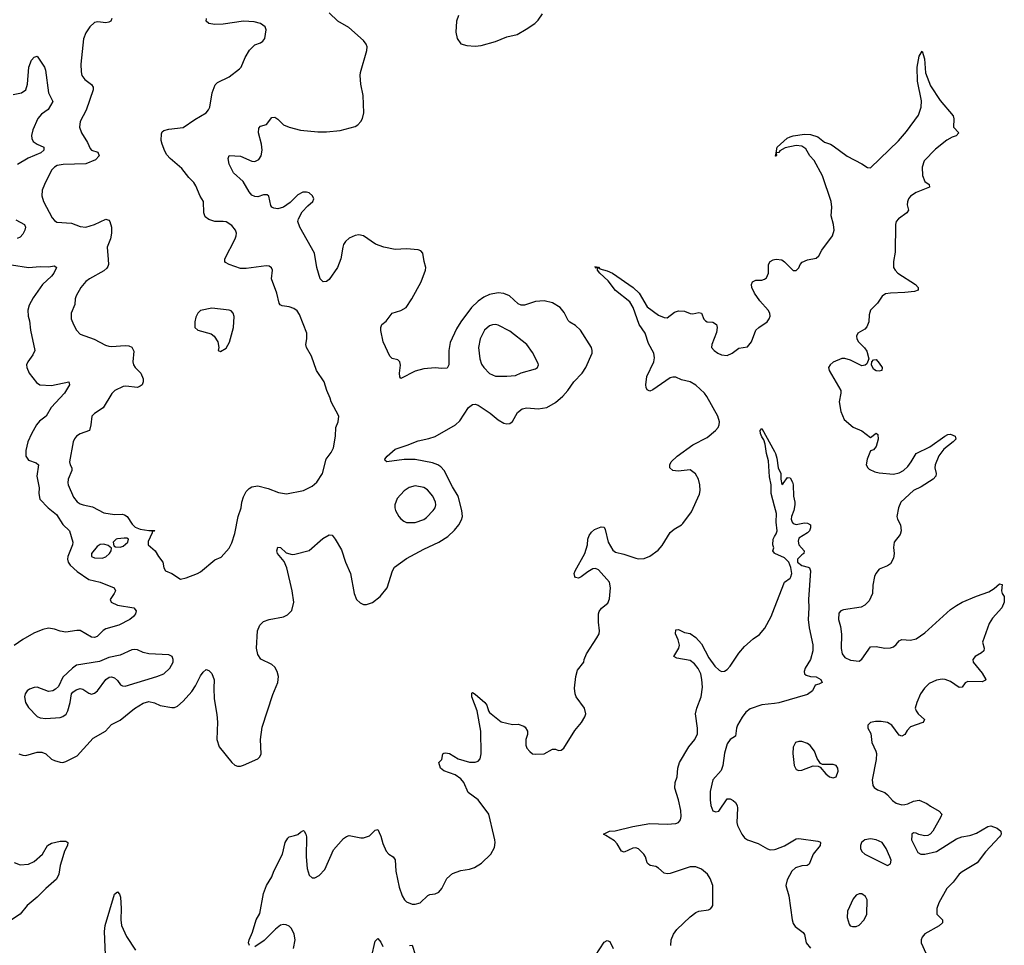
# Model space of a CAD drawing. Header units: inches. Extents: x 1449094 to 1618372, y 389908 to 534307.
# Tile 160 of 256: x 1534728 to 1541605, y 399232 to 405701. Entities that reach past the tile are written whole.
import ezdxf

# ---------------------------------------------------------------- set-up
doc = ezdxf.new("R2010")
doc.units = ezdxf.units.IN
doc.header["$MEASUREMENT"] = 0
for name, color, linetype in [('B5339', 7, 'Continuous'), ('B5349', 7, 'Continuous'), ('B5430', 7, 'Continuous'), ('B5440', 7, 'Continuous')]:
    doc.layers.add(name, color=color, linetype=linetype)

msp = doc.modelspace()

# ---------------------------------------------------------------- linework, layer by layer
at = {"layer": 'B5339', "color": 5}
for points, elevation in [([(1534690, 399810.6), (1534730, 399794.9), (1534790, 399800.3), (1534830, 399818), (1534888, 399870), (1534922.9, 399930), (1534950, 399947.2), (1535010, 399960.9), (1535050, 399959.3), (1535064, 399950), (1535062.4, 399930), (1535041.7, 399890), (1535028.3, 399851.7), (1535011.2, 399790), (1535002, 399730), (1534985.7, 399694.3), (1534911, 399629), (1534850, 399567.8), (1534780.9, 399510), (1534731.7, 399450), (1534670.3, 399410)], 580), ([(1536334, 399230), (1536327, 399250), (1536329.6, 399270.4), (1536354.7, 399325.3), (1536379.7, 399410), (1536404.2, 399455.8), (1536430, 399594.8), (1536451.1, 399650), (1536488.2, 399710), (1536502.2, 399750), (1536564.5, 399870), (1536582.7, 399950), (1536599.7, 399980.3), (1536610, 399990.4), (1536646.9, 400000)], 580), ([(1536727.9, 400000), (1536730.2, 399990), (1536727.9, 399850), (1536734.6, 399770), (1536750, 399722), (1536770, 399704.4), (1536790, 399703.1), (1536820.4, 399719.6), (1536858.2, 399761.8), (1536920.1, 399899.9), (1536990, 399979.1), (1537010, 399993), (1537030, 399999.3), (1537110, 399982.4), (1537130, 399982.4), (1537170, 399997.6), (1537172.4, 400000)], 580), ([(1537247.7, 400000), (1537250, 399994.8), (1537263.4, 399943.4), (1537288.4, 399890), (1537305.5, 399870), (1537335.5, 399850), (1537350.2, 399830.2), (1537354.9, 399750), (1537378.7, 399638.7), (1537399.2, 399579.2), (1537415.5, 399550), (1537430, 399535.5), (1537470, 399519.5), (1537490, 399518.9), (1537526, 399530), (1537578.5, 399581.5), (1537592.4, 399587.6), (1537630, 399592.2), (1537655, 399605), (1537676.3, 399630), (1537710, 399699.1), (1537750, 399733.4), (1537810, 399755.5), (1537870, 399764.4), (1537904.9, 399775.1), (1537953.4, 399806.6), (1538018, 399870), (1538044.8, 399915.2), (1538049.5, 399950), (1538047, 399970), (1538039.9, 400000)], 580), ([(1539276.4, 399230), (1539278, 399270), (1539293.7, 399310), (1539317.9, 399342.1), (1539410, 399430.4), (1539450, 399462), (1539470.7, 399470.7), (1539538.6, 399481.4), (1539552.5, 399487.5), (1539562, 399498), (1539569, 399510), (1539568.5, 399650), (1539550, 399698.4), (1539530.8, 399730), (1539490, 399765.7), (1539450, 399781), (1539410, 399782), (1539270, 399735.4), (1539250, 399731.3), (1539230, 399735.6), (1539190, 399772.6), (1539170, 399783.1), (1539131, 399791), (1539119.1, 399799.1), (1539109.8, 399809.8), (1539099.2, 399850), (1539087.2, 399870), (1539050, 399906), (1539030, 399913.3), (1539010, 399912.4), (1538950, 399882.9), (1538930, 399889.5), (1538900.8, 399940.8), (1538882.4, 399962.4), (1538821.4, 400000)], 560), ([(1539778, 400000), (1539790, 399984.4), (1539810, 399970.4), (1539884.6, 399944.6), (1539950, 399906), (1539970, 399900.7), (1540000, 399903)], 560), ([(1535330.4, 399110.4), (1535320.2, 399330), (1535324, 399370), (1535389.7, 399590), (1535410, 399606.8), (1535424, 399590), (1535431.5, 399570), (1535435.6, 399490), (1535433.7, 399410), (1535438, 399370), (1535474.8, 399294.8), (1535537.5, 399197.5)], 580), ([(1536639.7, 399210), (1536651, 399270), (1536645.4, 399310), (1536625.1, 399350), (1536610, 399365.1), (1536590, 399376.3), (1536570, 399378.7), (1536550, 399373.3), (1536513.7, 399346.3), (1536434.4, 399265.6), (1536370, 399222.7)], 580), ([(1537184.7, 399150), (1537210, 399261), (1537230, 399279.1), (1537250, 399253.4), (1537263.4, 399223.4)], 560), ([(1537450, 399230.4), (1537470, 399234), (1537489, 399169)], 560), ([(1538750, 399160.7), (1538810, 399254.8), (1538830, 399266.8), (1538850, 399258.8), (1538872.4, 399210)], 560)]:
    msp.add_lwpolyline(points, dxfattribs=dict(at, elevation=elevation))
at = {"layer": 'B5349', "color": 5}
for points, elevation in [([(1540000, 399903), (1540010, 399903.8), (1540070, 399928.5), (1540150, 399975.5), (1540170, 399979.3), (1540301.4, 399961.4), (1540315.9, 399955.9), (1540321.6, 399950), (1540318.3, 399930), (1540270.2, 399870), (1540240.9, 399799.1), (1540228.7, 399791.3), (1540190, 399788.6), (1540146.8, 399773.2), (1540121.5, 399750), (1540087.4, 399690), (1540079.5, 399650), (1540098.7, 399578.7), (1540122.2, 399410), (1540130, 399386), (1540144.9, 399364.9), (1540200.9, 399320.9), (1540208.3, 399308.3), (1540220.6, 399250), (1540250, 399212.9)], 560), ([(1540957.8, 400000), (1540957.3, 399970), (1541000.9, 399880.9), (1541022, 399870), (1541048.8, 399868.8), (1541130, 399888), (1541270, 399976.5), (1541308.9, 399991.1), (1541361.3, 400000)], 580), ([(1541577.1, 400000), (1541570.4, 399990), (1541473.4, 399886.6), (1541414.6, 399810), (1541310, 399746.6), (1541290, 399728.5), (1541247, 399673), (1541203.6, 399630), (1541147.2, 399530), (1541132.7, 399490), (1541133.4, 399450), (1541173, 399410), (1541172.7, 399390), (1541150, 399368.4), (1541050, 399312.8), (1541030.4, 399290), (1541023.1, 399270), (1541024.9, 399250), (1541056.7, 399176.7)], 580), ([(1541070.8, 400000), (1541070, 399999.5), (1541050, 399997), (1541036.8, 400000)], 580)]:
    msp.add_lwpolyline(points, dxfattribs=dict(at, elevation=elevation))
at = {"layer": 'B5349', "color": 5, "elevation": 580}
for points in [[(1540670, 399975.6), (1540630, 399969.6), (1540607, 399950), (1540599.5, 399930), (1540601.3, 399910), (1540609.1, 399889.1), (1540630, 399870.4), (1540770, 399798.8), (1540790, 399791.3), (1540810, 399802), (1540813.6, 399826.4), (1540806, 399850), (1540780.7, 399910), (1540750.7, 399950.7), (1540710, 399969.7)], [(1540610, 399592.3), (1540590, 399592), (1540570, 399583.7), (1540550, 399558), (1540508.9, 399470), (1540506.1, 399426.1), (1540520.3, 399380.3), (1540528.7, 399368.7), (1540543.7, 399363.7), (1540570, 399364.9), (1540590, 399374.4), (1540626.3, 399410), (1540644.7, 399450), (1540646, 399550), (1540634.5, 399574.5)]]:
    msp.add_lwpolyline(points, close=True, dxfattribs=at)
at = {"layer": 'B5430', "color": 5}
for points, elevation in [([(1534723, 400570), (1534750, 400560.8), (1534770, 400559.6), (1534850, 400583.2), (1534882, 400582), (1534911.1, 400571.1), (1534950, 400533.7), (1534970, 400523.6), (1535010, 400511.8), (1535030, 400510.3), (1535050, 400516), (1535130, 400557.4), (1535240.2, 400679.8), (1535328, 400730), (1535370, 400776), (1535430, 400806), (1535530, 400887.8), (1535590, 400924.2), (1535630, 400935.6), (1535670, 400927.4), (1535710, 400909), (1535790, 400894.3), (1535810, 400895.3), (1535830, 400904.4), (1535870, 400938.4), (1535930, 401005.7), (1535955.1, 401044.9), (1535990, 401116.4), (1536010, 401142), (1536030, 401158.8), (1536050, 401154), (1536070, 401130.8), (1536086.6, 401086.6), (1536082.8, 401030), (1536085.1, 400954.9), (1536104.5, 400844.5), (1536109, 400791), (1536103.6, 400670), (1536120.2, 400620.2), (1536209.2, 400509.2), (1536230, 400492.2), (1536250, 400483.7), (1536270, 400483.6), (1536290, 400490.3), (1536390, 400535.6), (1536405.4, 400550), (1536415.3, 400570), (1536410.8, 400670.8), (1536422.5, 400757.5), (1536494.7, 400985.3), (1536529.8, 401070), (1536534.7, 401110), (1536525.7, 401145.7), (1536510, 401175.6), (1536490, 401194.7), (1536412.4, 401232.4), (1536390, 401265.2), (1536381.7, 401310), (1536389.7, 401430.3), (1536405.1, 401470), (1536430, 401494.4), (1536470, 401508.5), (1536571.2, 401528.8), (1536598.9, 401541.1), (1536628.1, 401571.9), (1536642, 401630), (1536631.3, 401708.7), (1536593.3, 401870), (1536575, 401915), (1536527.4, 401970), (1536522.7, 401990), (1536530, 402015.5), (1536550, 402012), (1536590, 401974), (1536630, 401963), (1536650, 401964.9), (1536750, 401990.6), (1536844.2, 402075.8), (1536890, 402101.6), (1536910, 402098), (1536931.7, 402071.7), (1536975.6, 401995.6), (1537002.4, 401910), (1537039.3, 401830), (1537063.6, 401690), (1537081.3, 401650), (1537105.1, 401625.1), (1537130, 401614.4), (1537150, 401614.4), (1537191, 401629), (1537245.1, 401670), (1537295.1, 401730), (1537331.2, 401850), (1537345.8, 401874.2), (1537430, 401935.5), (1537550, 402000.7), (1537655.1, 402050), (1537718.3, 402090), (1537765.7, 402134.3), (1537795.3, 402170), (1537814.7, 402205.3), (1537819.8, 402230), (1537816.5, 402270), (1537790.6, 402370), (1537750, 402437.2), (1537692.1, 402550), (1537670, 402575.2), (1537648.5, 402590), (1537610, 402605.2), (1537490, 402626.9), (1537412.2, 402627.8), (1537291.8, 402611.8), (1537280.5, 402620.5), (1537277, 402630), (1537293.3, 402650), (1537350, 402699.2), (1537433.3, 402726.7), (1537510, 402758.8), (1537586.1, 402773.9), (1537630, 402789), (1537770.9, 402869.1), (1537802.8, 402897.2), (1537862.4, 402990), (1537890, 403011.8), (1537910, 403013.4), (1537930, 403007.2), (1538013.4, 402950), (1538070, 402904.9), (1538110, 402882.4), (1538130, 402876.4), (1538150, 402879.3), (1538170, 402893), (1538204.6, 402955.4), (1538238.2, 402981.8), (1538270.9, 402989.1), (1538350, 402982.4), (1538410, 402990.3), (1538470, 403024.6), (1538521.1, 403070), (1538557.2, 403110), (1538598, 403170), (1538655.6, 403230), (1538681.5, 403270), (1538725.1, 403370), (1538726.6, 403390), (1538722, 403410), (1538645.4, 403530), (1538610, 403563.9), (1538570, 403587.1), (1538558.5, 403598.5), (1538530, 403655.6), (1538503, 403690), (1538450, 403721), (1538390, 403736.3), (1538330, 403731.2), (1538254.6, 403705.4), (1538230, 403705.3), (1538210, 403714.5), (1538149.6, 403770), (1538110, 403787), (1538070, 403791.6), (1538010, 403779.8), (1537970, 403760.7), (1537930, 403734.2), (1537884.1, 403690), (1537809.2, 403590), (1537779.4, 403540.6), (1537735.5, 403444.5), (1537724, 403390), (1537725.7, 403290), (1537714, 403266), (1537676.9, 403263.1), (1537628.7, 403268.7), (1537550, 403261.2), (1537490, 403243.5), (1537390, 403194), (1537383.9, 403203.9), (1537380.5, 403230), (1537386.6, 403286.6), (1537384, 403310), (1537370, 403324), (1537330, 403334), (1537314, 403350), (1537265.6, 403450), (1537249.7, 403529.7), (1537249.6, 403550), (1537258, 403570), (1537287.1, 403592.9), (1537329.7, 403650.3), (1537390, 403668.7), (1537426.6, 403690), (1537467.8, 403750), (1537531.3, 403870), (1537562.9, 403950), (1537564.5, 403970), (1537552.3, 404010), (1537543.7, 404070), (1537530, 404086), (1537510, 404092), (1537430, 404099.7), (1537350, 404095.6), (1537270, 404111.1), (1537212.9, 404132.9), (1537130, 404190.9), (1537097, 404197), (1537070, 404192.8), (1537030, 404174.6), (1537003.5, 404150), (1536990.2, 404130), (1536984, 404110), (1536970.1, 404029.9), (1536948.4, 403970), (1536890, 403886), (1536870, 403871.3), (1536848.5, 403868.5), (1536825.7, 403890), (1536804, 403970), (1536787.1, 404070), (1536683.5, 404250), (1536671.3, 404290), (1536674.7, 404310), (1536701.7, 404358.3), (1536739.8, 404400.2), (1536775.1, 404430), (1536782, 404450), (1536774, 404470), (1536749, 404490), (1536730, 404495.4), (1536705.3, 404494.7), (1536670, 404476.2), (1536616.7, 404423.3), (1536570, 404391.3), (1536530, 404379.7), (1536503.5, 404383.5), (1536489.8, 404389.8), (1536482.2, 404402.2), (1536467.6, 404467.6), (1536456.6, 404476.6), (1536430, 404476.3), (1536390, 404463), (1536370, 404465.1), (1536350, 404475.1), (1536330, 404497), (1536289.6, 404570), (1536220.5, 404630), (1536191.2, 404690), (1536183.5, 404730), (1536190, 404752), (1536270, 404746), (1536350, 404712.4), (1536370, 404708.8), (1536397.4, 404722.6), (1536414.5, 404750), (1536422, 404790), (1536417.4, 404830), (1536395.8, 404910), (1536398.4, 404941.6), (1536410, 404956.3), (1536451.8, 404968.2), (1536490, 405017.1), (1536510, 405019.3), (1536530, 405006), (1536570, 404965.6), (1536610, 404950.2), (1536690, 404928.9), (1536810, 404916.9), (1536870, 404918), (1536966.9, 404926.9), (1537070, 404954), (1537090, 404966.3), (1537111, 404990), (1537121.7, 405010), (1537132.1, 405050), (1537127.8, 405170), (1537109.7, 405250), (1537104.7, 405310), (1537107.6, 405332.4), (1537153.5, 405486.5), (1537153.7, 405510), (1537148.3, 405530), (1537130, 405555.8), (1537026.3, 405646.3), (1536950, 405691.1), (1536889.8, 405749.8)], 620), ([(1537792.8, 405730), (1537779.6, 405690), (1537774.7, 405614.7), (1537783.7, 405570), (1537810, 405533), (1537850, 405519.5), (1537910, 405515.3), (1537950, 405520.3), (1538051.9, 405548.1), (1538130, 405581.3), (1538202, 405598), (1538265.3, 405634.7), (1538325.1, 405674.9), (1538350, 405697.3), (1538378.7, 405741.3)], 620), ([(1535370.3, 405709.7), (1535364, 405690), (1535350, 405682.4), (1535330, 405679.7), (1535273.7, 405686.3), (1535250, 405680.5), (1535217.1, 405650), (1535190, 405609.3), (1535172.8, 405567.2), (1535154.4, 405390), (1535156.1, 405336.1), (1535162.6, 405310), (1535183.1, 405283.1), (1535230, 405248.4), (1535240.2, 405230), (1535240.2, 405210), (1535192, 405068), (1535150.3, 404990), (1535145.7, 404950), (1535158.7, 404910), (1535201.6, 404841.6), (1535220.7, 404800.7), (1535230, 404788.9), (1535274.5, 404774.5), (1535282, 404750), (1535258, 404722), (1535190, 404693.5), (1535031, 404689), (1534990, 404680.9), (1534970, 404671), (1534950, 404649.5), (1534900.3, 404550), (1534885.8, 404510), (1534883.6, 404470), (1534894.9, 404430), (1534955.8, 404315.8), (1534970, 404297.1), (1534986.8, 404286.8), (1535090, 404279.6), (1535150, 404255.6), (1535190, 404251.5), (1535250, 404270.2), (1535330, 404306), (1535350, 404300.7), (1535358, 404290), (1535368.2, 404250), (1535368.5, 404210), (1535361.7, 404170), (1535338, 404110), (1535346, 404026), (1535347.2, 403990), (1535343.4, 403976.6), (1535336.1, 403963.9), (1535314.8, 403945.2), (1535215.8, 403890), (1535190, 403871), (1535154.9, 403830), (1535122, 403770), (1535115.8, 403750), (1535112, 403710), (1535088.5, 403650), (1535088.4, 403610), (1535103, 403570), (1535124.9, 403530), (1535150, 403504), (1535248.6, 403468.6), (1535327, 403427), (1535350, 403419.3), (1535370, 403416.4), (1535463.4, 403423.4), (1535490, 403422), (1535512.2, 403412.2), (1535524.4, 403384.4), (1535518.3, 403310), (1535522, 403290), (1535534.4, 403270), (1535574.4, 403230), (1535590.2, 403190), (1535591.3, 403170), (1535582.6, 403150), (1535570, 403139.1), (1535550, 403131), (1535470, 403140.9), (1535450, 403138.5), (1535391.3, 403108.7), (1535372.4, 403087.6), (1535311.2, 402988.8), (1535250.4, 402949.6), (1535230.8, 402930), (1535225.5, 402870), (1535215.5, 402830), (1535150, 402805.6), (1535124.9, 402790), (1535110, 402772.7), (1535101.1, 402750), (1535076.1, 402610), (1535080.3, 402590), (1535091.5, 402570), (1535091.1, 402550), (1535067, 402490), (1535064.5, 402464.5), (1535066.5, 402450), (1535104.2, 402364.2), (1535130, 402330.4), (1535150, 402318.3), (1535170.2, 402310.2), (1535237, 402297), (1535315, 402255), (1535390, 402242.6), (1535444.4, 402244.4), (1535460.9, 402240.9), (1535478.4, 402230), (1535514.3, 402174.3), (1535534, 402154), (1535570, 402140.7), (1535630, 402130.8), (1535671.1, 402131.1), (1535666, 402126), (1535654, 402126), (1535654, 402114), (1535625.8, 402054.2), (1535624.9, 402030), (1535674.9, 401990), (1535697, 401950), (1535727.2, 401910), (1535734.6, 401870), (1535746.7, 401850), (1535791.3, 401831.3), (1535850, 401790.5), (1535890, 401799.5), (1535969.2, 401830), (1535990, 401843.1), (1536090, 401925.5), (1536134.3, 401945.7), (1536190, 402007.7), (1536210, 402046), (1536231.6, 402110), (1536254.5, 402230), (1536274, 402290), (1536278.7, 402330), (1536290, 402366), (1536310, 402404), (1536330, 402424.9), (1536350, 402436.3), (1536390, 402443), (1536463.7, 402423.7), (1536536.1, 402396.1), (1536591.5, 402388.5), (1536710, 402410.6), (1536770, 402441.6), (1536803.7, 402470), (1536843.6, 402530), (1536869.5, 402630), (1536903.9, 402676.1), (1536919.3, 402710), (1536934.3, 402790), (1536935.6, 402850), (1536952, 402890), (1536957, 402930), (1536902.9, 403030), (1536896.3, 403056.3), (1536872, 403110), (1536854.5, 403170), (1536801.2, 403250), (1536767, 403350), (1536731.8, 403410), (1536726, 403430), (1536734, 403470), (1536732.2, 403510), (1536681.1, 403641.1), (1536665.2, 403665.2), (1536643.5, 403683.5), (1536610, 403695.1), (1536561.3, 403701.3), (1536547.2, 403707.2), (1536539.7, 403719.7), (1536522.7, 403790), (1536486.6, 403890), (1536492.7, 403950), (1536485.6, 403965.6), (1536470, 403979), (1536450, 403980.9), (1536310, 403961.5), (1536270, 403963.1), (1536191.1, 403991.1), (1536165.1, 404005.1), (1536160.9, 404010), (1536160.5, 404030), (1536233.5, 404170), (1536239.7, 404190), (1536241.3, 404210), (1536234.7, 404230), (1536210, 404261.6), (1536170, 404287.8), (1536150, 404291.3), (1536089.8, 404289.8), (1536050, 404304), (1536024, 404324), (1536014, 404350), (1536011.3, 404430), (1535988.6, 404468.6), (1535959.2, 404539.2), (1535943.8, 404563.8), (1535910, 404597), (1535860.6, 404660.6), (1535779.3, 404730), (1535756.1, 404756.1), (1535741.1, 404781.1), (1535722, 404830), (1535716.9, 404856.9), (1535717.4, 404902.6), (1535723.9, 404916.1), (1535734.7, 404925.3), (1535770, 404934.9), (1535870, 404947.9), (1535950, 405003.2), (1536029.8, 405050.2), (1536047.3, 405070), (1536055.6, 405090), (1536072.4, 405190), (1536094.1, 405245.9), (1536110, 405261.3), (1536190, 405301.6), (1536263.5, 405356.5), (1536274, 405370), (1536302.9, 405437.1), (1536331.9, 405488.1), (1536370, 405524.4), (1536410, 405539.3), (1536426, 405550), (1536440.9, 405570), (1536449.2, 405630), (1536441.2, 405650), (1536410, 405673.3), (1536365.1, 405685.1), (1536290, 405691), (1536149.6, 405669.6), (1536090, 405666), (1536050, 405675.1), (1536029.4, 405690), (1536032.7, 405710)], 640), ([(1534682.5, 405177.5), (1534741.2, 405190), (1534769.8, 405210.2), (1534782, 405250), (1534790.9, 405370), (1534810, 405418.8), (1534830, 405438.8), (1534850, 405444.7), (1534901.3, 405370), (1534908.9, 405348.9), (1534929.2, 405189.2), (1534958.4, 405130), (1534927.7, 405072.3), (1534879.1, 405040.9), (1534853.7, 405010), (1534820.7, 404930), (1534810.3, 404890.3), (1534811.8, 404870), (1534823.1, 404850), (1534850, 404831.7), (1534896.3, 404810), (1534897.6, 404790), (1534876, 404770), (1534786.4, 404733.6), (1534711.7, 404688.3)], 620), ([(1534701.5, 404301.5), (1534762, 404270), (1534767.9, 404250), (1534763.2, 404230), (1534750, 404203), (1534730, 404181), (1534710, 404172)], 620), ([(1538039.9, 400000), (1538004.2, 400150), (1537930, 400249.7), (1537860.8, 400300.8), (1537829.7, 400370), (1537810, 400396.3), (1537770, 400424.4), (1537690, 400452.3), (1537667.8, 400470), (1537655.3, 400510), (1537677.2, 400530), (1537682.7, 400570), (1537690, 400576.3), (1537702.4, 400577.6), (1537730, 400571.7), (1537790, 400534.9), (1537870, 400511.3), (1537910, 400511.8), (1537930, 400520.4), (1537943.8, 400536.2), (1537951.6, 400570), (1537948.2, 400730), (1537923.1, 400870), (1537885.6, 400970), (1537884.8, 400995.2), (1537890, 400998.8), (1537910, 400986.8), (1537976.3, 400930), (1537990.4, 400910), (1538002.4, 400870), (1538010, 400859.1), (1538090, 400793), (1538170, 400776), (1538210, 400778), (1538250, 400764.7), (1538258, 400758), (1538274.8, 400730), (1538274, 400706), (1538262.8, 400670), (1538264, 400630), (1538271, 400610), (1538290, 400586), (1538310, 400571), (1538330, 400567.3), (1538390, 400570.7), (1538450, 400604), (1538470, 400604), (1538490, 400594), (1538510, 400597.3), (1538529, 400610), (1538606.2, 400733.8), (1538652.7, 400790), (1538676, 400830), (1538681.2, 400850), (1538673.2, 400890), (1538615.1, 400970), (1538607, 400990), (1538602.9, 401030), (1538611.8, 401110), (1538624.7, 401155.3), (1538668.7, 401210), (1538669.2, 401230), (1538686, 401270), (1538759.6, 401380.4), (1538774, 401410), (1538776.9, 401430), (1538769.7, 401490), (1538769.7, 401550), (1538775.1, 401564.9), (1538791.6, 401588.4), (1538835.5, 401624.5), (1538846.6, 401653.4), (1538855.1, 401730), (1538846.2, 401770), (1538770, 401856.4), (1538750, 401865.1), (1538730, 401862.2), (1538696.9, 401843.1), (1538650, 401806.6), (1538630, 401797.2), (1538610, 401802), (1538604, 401810), (1538599.3, 401830), (1538607, 401850), (1538675.6, 401970), (1538693.5, 402030), (1538696.4, 402070), (1538704.1, 402095.9), (1538720.7, 402119.3), (1538742.4, 402137.6), (1538790, 402157.6), (1538810, 402153.4), (1538817.5, 402137.5), (1538838.5, 402050), (1538870, 401993.7), (1538890, 401980.3), (1538946.7, 401966.7), (1539030, 401937.6), (1539050, 401932.4), (1539090, 401934.4), (1539130, 401952.7), (1539186.3, 401993.7), (1539214.2, 402025.8), (1539270, 402117.3), (1539298.9, 402141.1), (1539349.5, 402170.5), (1539358.9, 402181.1), (1539419.1, 402260.9), (1539475.9, 402384.1), (1539480.9, 402410), (1539478.4, 402450), (1539469.5, 402490), (1539447.7, 402527.7), (1539410, 402554.5), (1539326.8, 402546.8), (1539290, 402549.4), (1539269.3, 402570), (1539269.2, 402590), (1539277.2, 402610), (1539319.3, 402650), (1539429.8, 402730.2), (1539530, 402780.9), (1539587.8, 402830), (1539605.6, 402850), (1539613.6, 402870), (1539616.2, 402890), (1539603, 402930), (1539527.2, 403067.2), (1539509.7, 403090), (1539450, 403146.9), (1539410, 403171), (1539350, 403185.1), (1539310, 403202.4), (1539290, 403203.6), (1539270, 403196.9), (1539150, 403115.1), (1539130, 403106), (1539110, 403115.3), (1539102.7, 403130), (1539100.9, 403150), (1539107.5, 403207.5), (1539156.1, 403310), (1539161.2, 403338.8), (1539156, 403370), (1539118.6, 403438.6), (1539096.1, 403510), (1539055, 403570), (1539012.7, 403690), (1538990, 403729.8), (1538890, 403807.6), (1538837, 403877), (1538779.2, 403930), (1538764.4, 403950), (1538762.4, 403957.6), (1538768.7, 403968.7), (1538754.8, 403965.2), (1538746.3, 403973.7), (1538750, 403978), (1538752.1, 403972.1), (1538769.6, 403970.4), (1538780.4, 403960.4), (1538830, 403946.8), (1538868.9, 403930), (1539012.9, 403830), (1539054.3, 403790), (1539110, 403694), (1539190, 403635.2), (1539230, 403618.9), (1539250, 403617.6), (1539302.2, 403657.8), (1539330, 403666), (1539370, 403662.8), (1539410, 403646.7), (1539430, 403644.9), (1539470, 403655.5), (1539490, 403650.7), (1539507.2, 403607.2), (1539517.1, 403597.1), (1539530.5, 403590.5), (1539570, 403587.7), (1539595.5, 403570), (1539599.3, 403550), (1539595.2, 403515.2), (1539562, 403430), (1539560.7, 403410), (1539577.3, 403390), (1539604, 403370), (1539630, 403358), (1539670, 403354.6), (1539702.9, 403370), (1539750, 403404.4), (1539810, 403415.5), (1539838.3, 403450), (1539869.8, 403530.2), (1539889.8, 403550.2), (1539947.3, 403590), (1539962.4, 403610), (1539969.6, 403630), (1539966, 403650), (1539955.1, 403670), (1539896.3, 403736.3), (1539859.6, 403790), (1539841.6, 403830), (1539839.5, 403850), (1539846, 403870), (1539870, 403881.6), (1539910, 403881.3), (1539930, 403886.4), (1539943.3, 403896.7), (1539956.9, 403930), (1539958.4, 403990), (1539969.7, 404010.3), (1539990, 404023), (1540000, 404025.3)], 580), ([(1534670, 403988.3), (1534790.2, 403970.2), (1534870, 403975.1), (1534930, 403973.2), (1534970, 403981.6), (1534984.9, 403970), (1534967.4, 403930), (1534950, 403907.4), (1534887.4, 403850), (1534822.2, 403757.8), (1534794.7, 403705.3), (1534785.5, 403670), (1534786.4, 403630), (1534795.3, 403595.3), (1534802.3, 403530), (1534833.1, 403390), (1534820.7, 403359.3), (1534784.4, 403310), (1534776.4, 403290), (1534777, 403270), (1534794.9, 403230), (1534845.3, 403165.3), (1534868.5, 403148.5), (1534950, 403143.5), (1535070, 403170.2), (1535076.5, 403150), (1535039.8, 403090), (1534946.7, 402990), (1534911.6, 402930), (1534865.6, 402894.4), (1534844.2, 402870), (1534810, 402806.9), (1534785.8, 402750), (1534770.8, 402690), (1534770.8, 402650.8), (1534790, 402622.9), (1534843.6, 402603.6), (1534859, 402590), (1534848.2, 402510), (1534864.9, 402430), (1534860.8, 402390), (1534869, 402350), (1534925.8, 402290), (1534983.8, 402243.8), (1535030, 402173.4), (1535074.6, 402130), (1535099.1, 402050), (1535096, 402030), (1535063, 401950), (1535061.7, 401930), (1535066.9, 401910), (1535080.5, 401890), (1535130, 401845.3), (1535210, 401789.4), (1535289.2, 401769.2), (1535386.8, 401730), (1535396.3, 401710), (1535387.7, 401690), (1535359.1, 401650), (1535367.7, 401630), (1535410.2, 401610.2), (1535524.7, 401590), (1535540.5, 401570), (1535535.8, 401550), (1535522.4, 401530), (1535497.1, 401510), (1535420.5, 401470), (1535330, 401444.2), (1535310, 401431.7), (1535270, 401390.7), (1535250, 401382.4), (1535230, 401384.9), (1535150, 401431.3), (1535127, 401433), (1535050, 401420.8), (1535010, 401426.8), (1534970, 401440.9), (1534930, 401448.5), (1534890, 401439.7), (1534826.6, 401413.4), (1534750, 401369.6), (1534690, 401328)], 620), ([(1540000, 402301), (1539976.8, 402390), (1539975.6, 402450), (1539965.1, 402505.1), (1539958.7, 402618.7), (1539944, 402670), (1539935.1, 402735.1), (1539925.4, 402765.4), (1539910, 402786), (1539902, 402810), (1539899, 402830), (1539910, 402844.7), (1540000, 402682.6)], 560), ([(1540000, 401973.1), (1539989, 401990), (1539995.3, 402010), (1539988.7, 402030), (1539989.2, 402070), (1540000, 402088.3)], 560), ([(1538821.4, 400000), (1538805.2, 400010), (1538848, 400030), (1538887.8, 400032.2), (1539010, 400063.1), (1539130, 400083.2), (1539250, 400080.2), (1539310, 400084.4), (1539330, 400090.5), (1539343, 400110), (1539347.1, 400132.9), (1539344.6, 400175.4), (1539330, 400249.3), (1539304.5, 400330), (1539306.8, 400370), (1539318.9, 400410), (1539324.8, 400470), (1539336.5, 400510), (1539401.7, 400618.3), (1539443.2, 400670), (1539460.8, 400710), (1539463, 400750), (1539447.1, 400850), (1539456.5, 400890), (1539488.2, 400970), (1539496.2, 401036.2), (1539493.1, 401090), (1539484.4, 401130), (1539467.2, 401167.2), (1539440.3, 401200.3), (1539410, 401221.6), (1539318.4, 401238.4), (1539297.2, 401250), (1539331.1, 401308.9), (1539336.3, 401330), (1539327.3, 401367.3), (1539307.8, 401410), (1539310, 401438), (1539330, 401438.8), (1539370, 401418.8), (1539410, 401410.8), (1539450, 401382.8), (1539490, 401338.8), (1539541.8, 401241.8), (1539582.3, 401182.3), (1539614.1, 401154.1), (1539630, 401146.5), (1539650, 401147.5), (1539670, 401159.7), (1539690, 401182.8), (1539750, 401274.7), (1539790, 401320.2), (1539850, 401374.9), (1539895.2, 401404.8), (1539932.4, 401447.6), (1539976.3, 401530), (1540000, 401590.8)], 560), ([(1540000, 400922.8), (1539910, 400913.3), (1539830, 400885.7), (1539798.3, 400861.7), (1539772.7, 400827.3), (1539741.8, 400770), (1539734.5, 400750), (1539726.5, 400693.5), (1539690, 400669.7), (1539670, 400639.6), (1539650, 400575.1), (1539637.7, 400490), (1539626.1, 400453.9), (1539568.7, 400390), (1539550, 400308), (1539549.5, 400250), (1539555.2, 400210), (1539570, 400172.4), (1539590, 400164.4), (1539610, 400170.3), (1539670, 400257), (1539690, 400255.3), (1539710, 400245.3), (1539727.4, 400230), (1539738.5, 400210), (1539742.3, 400190), (1539737.6, 400090), (1539742, 400070), (1539770.4, 400010), (1539778, 400000)], 560), ([(1536646.9, 400000), (1536670, 400006), (1536690, 400024), (1536710, 400034), (1536714, 400030), (1536725.5, 400010), (1536727.9, 400000)], 580), ([(1537172.4, 400000), (1537210, 400036.3), (1537230, 400040.7), (1537247.7, 400000)], 580)]:
    msp.add_lwpolyline(points, dxfattribs=dict(at, elevation=elevation))
for points, elevation in [([(1536070, 403685.1), (1535990.6, 403669.4), (1535971, 403650), (1535958, 403622), (1535950.8, 403590), (1535951, 403550), (1535972, 403530), (1536065.8, 403505.8), (1536086.8, 403490), (1536111.1, 403448.9), (1536118, 403410), (1536114, 403390), (1536130, 403382), (1536170, 403406), (1536193.4, 403446.6), (1536222, 403550), (1536225.6, 403625.6), (1536219, 403650), (1536206, 403666), (1536191.9, 403671.9)], 660), ([(1538050, 403569.7), (1538030, 403568.2), (1538010, 403560.5), (1537974.9, 403530), (1537942.8, 403470), (1537931.3, 403410), (1537941.8, 403330), (1537954, 403294), (1537969.3, 403269.3), (1538010, 403228.9), (1538050.2, 403210.2), (1538130, 403209), (1538190, 403213.7), (1538230, 403232.7), (1538330, 403260.5), (1538345.2, 403270), (1538352, 403290), (1538350, 403298), (1538310, 403374), (1538269.2, 403430), (1538150, 403523.5), (1538070, 403565.1)], 640), ([(1537490, 402442.4), (1537448.7, 402431.3), (1537412.3, 402407.7), (1537365.1, 402354.9), (1537347.3, 402310), (1537347.3, 402290), (1537353.4, 402270), (1537375.5, 402230), (1537390, 402213.4), (1537410, 402196.3), (1537430, 402188), (1537490, 402186), (1537550, 402208.5), (1537570, 402221.6), (1537615.6, 402270), (1537629.6, 402290), (1537634, 402310), (1537631.1, 402330), (1537612.8, 402370), (1537575.8, 402415.8), (1537550, 402431.5)], 640), ([(1535315.6, 402035.6), (1535290, 402032.8), (1535270, 402019.7), (1535228.9, 401970), (1535228.7, 401950), (1535250, 401939.5), (1535303, 401937), (1535330, 401946.7), (1535354, 401970), (1535366, 401990), (1535368.9, 402008.9), (1535345.4, 402025.4)], 640), ([(1535458, 402078), (1535410, 402073.3), (1535401, 402070), (1535381, 402050), (1535384.7, 402024.7), (1535396.9, 402016.9), (1535430, 402014), (1535450, 402022), (1535484, 402050), (1535488, 402070), (1535476.5, 402076.5)], 640), ([(1535530, 401300.4), (1535510, 401296.4), (1535430, 401259.7), (1535350, 401243.5), (1535285.1, 401214.9), (1535124.7, 401190), (1535096, 401170), (1535030, 401106), (1534998.4, 401041.6), (1534978.6, 401021.4), (1534958.8, 401010), (1534930, 401007.2), (1534850, 401035.6), (1534830, 401035.1), (1534797.4, 401022.6), (1534779.1, 401010), (1534765.5, 400990), (1534760.5, 400970), (1534768.2, 400930), (1534790, 400893.4), (1534850, 400830.7), (1534870, 400822.4), (1534910, 400817), (1535010, 400823.7), (1535030, 400830.4), (1535051.9, 400848.1), (1535063.5, 400870), (1535080.5, 400930), (1535089.6, 400990.4), (1535098, 401002), (1535122, 401018), (1535150, 401026.8), (1535170, 401022.8), (1535210, 400993.4), (1535230, 400988.5), (1535250, 400993.4), (1535272, 401010), (1535330, 401090.7), (1535353.8, 401106.2), (1535370, 401108.2), (1535390, 401101.6), (1535410, 401084), (1535431.9, 401051.9), (1535445.4, 401045.4), (1535464.5, 401044.5), (1535685.2, 401110), (1535735.1, 401130), (1535777.6, 401170), (1535798.7, 401210), (1535799.6, 401230), (1535792.3, 401250), (1535770, 401262), (1535630, 401268.4), (1535590, 401278.5), (1535550, 401297.2)], 640)]:
    msp.add_lwpolyline(points, close=True, dxfattribs=dict(at, elevation=elevation))
at = {"layer": 'B5440', "color": 5}
for points, elevation in [([(1540010.9, 404769.5), (1540018.4, 404810), (1540087.3, 404872.7), (1540110, 404882.8), (1540130, 404890.2), (1540210, 404901.5), (1540250, 404898.3), (1540301.4, 404881.4), (1540350, 404844.4), (1540390, 404831.6), (1540410, 404820.3), (1540507.9, 404747.9), (1540610, 404694.4), (1540650, 404667.7), (1540670, 404664.9), (1540865.3, 404854.7), (1540920.4, 404919.6), (1541006, 405034), (1541023, 405090), (1541027.1, 405132.9), (1540997.7, 405270), (1540996.4, 405370), (1541010, 405446.8), (1541030, 405481), (1541047.2, 405427.2), (1541054.7, 405330), (1541090, 405239.1), (1541156.5, 405136.5), (1541247, 405030), (1541252.5, 405007.5), (1541250.8, 404950), (1541286, 404910), (1541267.7, 404890), (1541240, 404880), (1541202.1, 404857.9), (1541123.9, 404796.1), (1541045.6, 404714.4), (1541030.1, 404670), (1541032.5, 404612.5), (1541049.3, 404569.3), (1541080.7, 404550), (1541082, 404530), (1540990, 404492.2), (1540950, 404466.4), (1540936.5, 404450), (1540928.2, 404428.2), (1540926.1, 404406.1), (1540935.8, 404370), (1540923.7, 404350), (1540865.8, 404310), (1540850.2, 404290), (1540844.2, 404270), (1540843.2, 404076.8), (1540831.5, 404010), (1540831.7, 403970), (1540841.7, 403950), (1540860.3, 403930), (1540984.9, 403850), (1541002.4, 403830), (1541002, 403810), (1540977.8, 403802.2), (1540910, 403794), (1540809.2, 403790.8), (1540774.3, 403785.7), (1540751.1, 403768.9), (1540719.9, 403720.1), (1540670.8, 403670), (1540661.6, 403638.4), (1540657.6, 403590), (1540645.3, 403554.7), (1540630, 403537.6), (1540582, 403510), (1540572.4, 403490), (1540575.3, 403470), (1540586, 403450), (1540628.4, 403408.4), (1540644.7, 403384.7), (1540658.8, 403330), (1540643.8, 403296.2), (1540632.4, 403287.6), (1540610, 403281.6), (1540530, 403322), (1540490, 403332.8), (1540470, 403333.3), (1540410, 403307), (1540387.3, 403290), (1540377.3, 403270), (1540380.5, 403250), (1540463, 403110), (1540463, 403090), (1540450.6, 403029.4), (1540462.4, 402962.4), (1540485.8, 402905.8), (1540550, 402854), (1540610, 402827.7), (1540670, 402782), (1540710, 402811.3), (1540722, 402802), (1540722.8, 402770), (1540710, 402718), (1540690, 402695.3), (1540670, 402688.7), (1540647.3, 402630), (1540641, 402590), (1540650.8, 402570), (1540660.9, 402560.9), (1540701.4, 402541.4), (1540730, 402534.4), (1540830, 402526), (1540870, 402534.9), (1540899.7, 402550), (1540930, 402578), (1540955.1, 402610), (1540990, 402670.4), (1541084.6, 402715.4), (1541190, 402790.5), (1541210, 402802), (1541230, 402804), (1541262, 402790), (1541266, 402770), (1541247.7, 402750), (1541181.3, 402698.7), (1541147.1, 402652.9), (1541120.8, 402590), (1541119.6, 402570), (1541128.4, 402530), (1541126, 402510), (1541108, 402490), (1541023.4, 402436.6), (1540970, 402411.1), (1540882.3, 402330), (1540866, 402290), (1540854.9, 402230), (1540859.3, 402210), (1540879.5, 402170), (1540884.2, 402130), (1540876.9, 402103.1), (1540835.3, 402050), (1540831.8, 402011.8), (1540836.4, 401970), (1540830, 401938), (1540810, 401899), (1540790, 401884), (1540730, 401861.2), (1540707.3, 401830), (1540697.3, 401810), (1540686, 401750), (1540684.7, 401690), (1540659.8, 401640.2), (1540630.8, 401610), (1540604.2, 401595.8), (1540482.7, 401577.3), (1540462, 401570), (1540450, 401553.2), (1540446, 401510), (1540461.4, 401461.4), (1540467.9, 401407.9), (1540465.8, 401305.8), (1540472.4, 401270), (1540490, 401244), (1540530, 401225), (1540590, 401217.8), (1540610, 401231.5), (1540670, 401318.7), (1540710, 401319.5), (1540770, 401308.8), (1540809.6, 401310.4), (1540830, 401318), (1540850, 401333.4), (1540870, 401359.1), (1540890, 401370.5), (1540950, 401363.7), (1540990, 401374.9), (1541050, 401415.6), (1541230, 401579.6), (1541270, 401607.4), (1541309.4, 401630), (1541410, 401673), (1541497.1, 401702.9), (1541534.3, 401725.7), (1541570, 401759.1), (1541590, 401754), (1541584.9, 401710), (1541590, 401692), (1541604.7, 401670), (1541602.8, 401630), (1541586.8, 401590), (1541521.2, 401518.8), (1541498.6, 401481.4), (1541452.4, 401350), (1541464.9, 401310), (1541460.7, 401290), (1541444.7, 401275.3), (1541400.7, 401250), (1541385.5, 401230), (1541388, 401210), (1541450, 401133.4), (1541476.3, 401090), (1541474.4, 401085.6), (1541450, 401074), (1541350, 401076.9), (1541332.2, 401067.8), (1541310, 401037.2), (1541290, 401034.5), (1541230, 401076.9), (1541190.7, 401090.7), (1541170, 401091.6), (1541130, 401084.2), (1541078.9, 401061.1), (1541046.5, 401030), (1541020.2, 400990), (1540993.7, 400930), (1540982.4, 400890), (1540988.4, 400870), (1541003.8, 400850), (1541047.3, 400810), (1541042, 400798), (1541036, 400790), (1540950, 400759.7), (1540925.9, 400734.1), (1540910, 400705.2), (1540890, 400695.1), (1540870, 400702), (1540818.4, 400770), (1540790, 400789.6), (1540743.8, 400796.2), (1540704.5, 400795.5), (1540670, 400788.7), (1540651.3, 400770), (1540651.3, 400750), (1540672.8, 400712.8), (1540679.3, 400650), (1540708.4, 400590), (1540711.8, 400571.8), (1540710.2, 400529.8), (1540682, 400390), (1540686, 400350), (1540695.9, 400335.9), (1540719.9, 400319.9), (1540770, 400299.3), (1540790, 400283), (1540823.7, 400243.7), (1540850, 400224.9), (1540890, 400215.3), (1540910, 400215.6), (1540930, 400220.3), (1540970, 400240.4), (1541010, 400246.4), (1541063.6, 400223.6), (1541090, 400203.8), (1541150.8, 400170), (1541167.3, 400150), (1541162, 400130), (1541105.5, 400030), (1541086.8, 400010), (1541070.8, 400000)], 580), ([(1540000, 404025.3), (1540012, 404028), (1540050, 404021.6), (1540070, 404008), (1540130, 403948), (1540150, 403947.3), (1540170, 403966), (1540179.3, 403990), (1540193.4, 404006.6), (1540230, 404022.4), (1540290, 404034.4), (1540309.7, 404050.3), (1540329.7, 404090), (1540405.1, 404190), (1540415.6, 404230), (1540411, 404270), (1540395.6, 404330), (1540400.3, 404390), (1540396, 404430), (1540334.9, 404610), (1540275.9, 404715.9), (1540245.7, 404750), (1540217.4, 404797.4), (1540190, 404817.4), (1540150, 404821.7), (1540075.2, 404804.8), (1540036.7, 404783.3), (1540030, 404772.3), (1540010.9, 404769.5)], 580), ([(1540010.9, 404769.5), (1540010.5, 404769.5), (1540010.7, 404768.4)], 580), ([(1540010.7, 404768.4), (1540010.9, 404769.5)], 580), ([(1540000, 402682.6), (1540007, 402670), (1540016.7, 402636.7), (1540025.3, 402570), (1540044.9, 402530), (1540044.2, 402490), (1540050, 402452), (1540060.4, 402459.6), (1540090, 402501), (1540110, 402498.8), (1540124.9, 402470), (1540130.7, 402449.3), (1540131.3, 402370), (1540141, 402330), (1540141, 402310), (1540134, 402270), (1540119.1, 402230), (1540116.3, 402210), (1540123, 402190), (1540130, 402180.7), (1540150, 402174), (1540210, 402184), (1540230, 402182), (1540250.6, 402170), (1540252.2, 402150), (1540243, 402130), (1540230, 402115.1), (1540170, 402077.2), (1540163.8, 402056.2), (1540170, 402031.3), (1540206.8, 401990), (1540204, 401970), (1540190, 401961.6), (1540159.6, 401930), (1540159.6, 401910), (1540190, 401887.4), (1540235.3, 401875.3), (1540243, 401870), (1540251.7, 401850), (1540237.3, 401650), (1540240.2, 401590), (1540234.5, 401510), (1540241.6, 401450), (1540266.9, 401333.1), (1540268.2, 401290), (1540251.3, 401230), (1540213.5, 401170), (1540206.9, 401146.9), (1540209.4, 401129.4), (1540220.9, 401120.9), (1540250, 401112.1), (1540290, 401107.7), (1540322.8, 401090), (1540332, 401070), (1540310, 401057.2), (1540284.7, 401050), (1540264.7, 401010), (1540230, 400984), (1540030, 400926), (1540000, 400922.8)], 560), ([(1540000, 402088.3), (1540011.8, 402108.2), (1540018, 402130), (1540011.9, 402190), (1540013.3, 402250), (1540000, 402301)], 560), ([(1540000, 401590.8), (1540070, 401770.8), (1540110, 401798.8), (1540113.2, 401806.8), (1540120.4, 401830), (1540113.1, 401873.1), (1540099.7, 401910), (1540070, 401939.1), (1540002, 401970), (1540000, 401973.1)], 560), ([(1541361.3, 400000), (1541370, 400001.5), (1541410, 400015), (1541490, 400062.4), (1541510, 400066.7), (1541555.8, 400050), (1541579.5, 400030), (1541583.8, 400010), (1541577.1, 400000)], 580), ([(1541036.8, 400000), (1541006.8, 400006.8), (1540990, 400017.2), (1540970, 400019), (1540958, 400010), (1540957.8, 400000)], 580)]:
    msp.add_lwpolyline(points, dxfattribs=dict(at, elevation=elevation))
at = {"layer": 'B5440', "color": 5, "elevation": 580}
for points in [[(1540010.7, 404768.4), (1540012.5, 404752.5), (1540010, 404747), (1540006.6, 404746.6)], [(1540730, 403244), (1540710, 403246), (1540690, 403259), (1540677.2, 403290), (1540679, 403310), (1540690, 403324.7), (1540710, 403326), (1540730, 403301), (1540750.8, 403270), (1540750, 403248.7)], [(1540170, 400656.2), (1540147.3, 400650), (1540130, 400618), (1540126.6, 400573.4), (1540138, 400490), (1540150, 400461), (1540170, 400454), (1540190, 400456.3), (1540270, 400486), (1540304.7, 400484.7), (1540318, 400478), (1540358, 400430), (1540384.7, 400410), (1540410, 400402), (1540430, 400410.8), (1540444.5, 400450), (1540442.7, 400470), (1540430, 400489), (1540410, 400496), (1540335.3, 400495.3), (1540322, 400502), (1540298.6, 400538.6), (1540279.6, 400590), (1540249.7, 400629.7), (1540230, 400643.6), (1540190, 400655.6)]]:
    msp.add_lwpolyline(points, close=True, dxfattribs=at)

doc.saveas('drawing.dxf')
